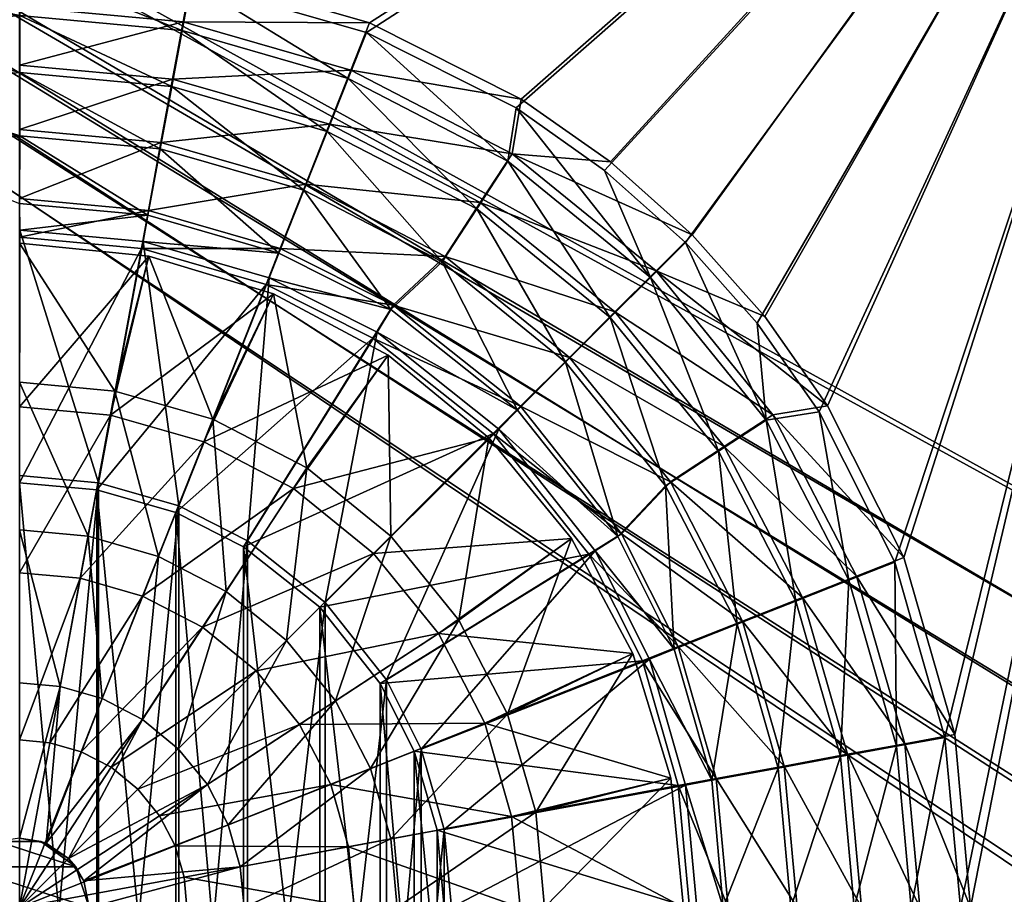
# Model space of a CAD drawing. Header units: metres. Extents: x 0 to 808, y -804 to 0.
# Tile 84 of 126: x 444 to 592, y -400 to -268. Entities that reach past the tile are written whole.
import ezdxf

# ---------------------------------------------------------------- set-up
doc = ezdxf.new("R2010")
doc.units = ezdxf.units.M

msp = doc.modelspace()

# ---------------------------------------------------------------- linework, layer by layer
at = {"layer": 'top0123418'}
for points in [[(444.016083, -322.937378, 2147.430908), (458.405518, -324.257568, 2147.430908), (444.016083, -302.016327, 2136.720459)], [(458.405518, -324.257568, 2147.430908), (463.525116, -303.937805, 2136.720459), (444.016083, -302.016327, 2136.720459)], [(444.016083, -302.016327, 2136.720459), (463.525116, -303.937805, 2136.720459), (444.016083, -302.016327, 2134.872803)], [(463.525116, -303.937805, 2136.720459), (463.525116, -303.937805, 2134.872803), (444.016083, -302.016327, 2134.872803)], [(444.016083, -302.016327, 2134.872803), (463.525116, -303.937805, 2134.872803), (444.016083, -326.62674, 2129.237793)], [(444.016083, -326.62674, 2129.237793), (463.525116, -303.937805, 2134.872803), (457.734192, -327.885345, 2129.237793)], [(463.525116, -303.937805, 2134.872803), (482.284424, -309.628387, 2134.872803), (457.734192, -327.885345, 2129.237793)], [(458.405518, -324.257568, 2147.430908), (473.124634, -328.489655, 2147.430908), (463.525116, -303.937805, 2136.720459)], [(473.124634, -328.489655, 2147.430908), (482.284424, -309.628387, 2136.720459), (463.525116, -303.937805, 2136.720459)], [(463.525116, -303.937805, 2136.720459), (482.284424, -309.628387, 2136.720459), (463.525116, -303.937805, 2134.872803)], [(482.284424, -309.628387, 2136.720459), (482.284424, -309.628387, 2134.872803), (463.525116, -303.937805, 2134.872803)], [(457.734192, -327.885345, 2129.237793), (482.284424, -309.628387, 2134.872803), (471.766602, -331.919983, 2129.237793)], [(482.284424, -309.628387, 2134.872803), (499.57312, -318.869354, 2134.872803), (471.766602, -331.919983, 2129.237793)], [(482.284424, -309.628387, 2136.720459), (473.124634, -328.489655, 2147.430908), (487.288849, -335.827606, 2147.430908)], [(499.57312, -318.869354, 2136.720459), (482.284424, -309.628387, 2136.720459), (487.288849, -335.827606, 2147.430908)], [(482.284424, -309.628387, 2136.720459), (499.57312, -318.869354, 2136.720459), (482.284424, -309.628387, 2134.872803)], [(499.57312, -318.869354, 2136.720459), (499.57312, -318.869354, 2134.872803), (482.284424, -309.628387, 2134.872803)], [(471.766602, -331.919983, 2129.237793), (499.57312, -318.869354, 2134.872803), (485.269989, -338.915588, 2129.237793)], [(499.57312, -318.869354, 2134.872803), (514.726746, -331.305664, 2134.872803), (485.269989, -338.915588, 2129.237793)], [(499.57312, -318.869354, 2136.720459), (487.288849, -335.827606, 2147.430908), (499.93335, -346.09906, 2147.430908)], [(514.726746, -331.305664, 2136.720459), (499.57312, -318.869354, 2136.720459), (499.93335, -346.09906, 2147.430908)], [(499.57312, -318.869354, 2136.720459), (514.726746, -331.305664, 2136.720459), (499.57312, -318.869354, 2134.872803)], [(514.726746, -331.305664, 2136.720459), (514.726746, -331.305664, 2134.872803), (499.57312, -318.869354, 2134.872803)], [(444.016083, -345.148895, 2155.62085), (454.363861, -346.098267, 2155.62085), (444.016083, -322.937378, 2147.430908)], [(454.363861, -346.098267, 2155.62085), (458.405518, -324.257568, 2147.430908), (444.016083, -322.937378, 2147.430908)], [(454.363861, -346.098267, 2155.62085), (464.948669, -349.141663, 2155.62085), (458.405518, -324.257568, 2147.430908)], [(464.948669, -349.141663, 2155.62085), (473.124634, -328.489655, 2147.430908), (458.405518, -324.257568, 2147.430908)], [(457.734192, -327.885345, 2129.237793), (444.016083, -351.600006, 2125.1875), (444.016083, -326.62674, 2129.237793)], [(444.016083, -351.600006, 2125.1875), (457.734192, -327.885345, 2129.237793), (453.190002, -352.441681, 2125.1875)], [(453.190002, -352.441681, 2125.1875), (457.734192, -327.885345, 2129.237793), (471.766602, -331.919983, 2129.237793)], [(473.124634, -328.489655, 2147.430908), (464.948669, -349.141663, 2155.62085), (475.134491, -354.418549, 2155.62085)], [(487.288849, -335.827606, 2147.430908), (473.124634, -328.489655, 2147.430908), (475.134491, -354.418549, 2155.62085)], [(453.190002, -352.441681, 2125.1875), (471.766602, -331.919983, 2129.237793), (462.574066, -355.139801, 2125.1875)], [(462.574066, -355.139801, 2125.1875), (471.766602, -331.919983, 2129.237793), (485.269989, -338.915588, 2129.237793)], [(485.269989, -338.915588, 2129.237793), (514.726746, -331.305664, 2134.872803), (497.324585, -348.707855, 2129.237793)], [(514.726746, -331.305664, 2134.872803), (527.163025, -346.45929, 2134.872803), (497.324585, -348.707855, 2129.237793)], [(499.93335, -346.09906, 2147.430908), (510.204803, -358.743561, 2147.430908), (514.726746, -331.305664, 2136.720459)], [(510.204803, -358.743561, 2147.430908), (527.163025, -346.45929, 2136.720459), (514.726746, -331.305664, 2136.720459)], [(514.726746, -331.305664, 2136.720459), (527.163025, -346.45929, 2136.720459), (514.726746, -331.305664, 2134.872803)], [(527.163025, -346.45929, 2136.720459), (527.163025, -346.45929, 2134.872803), (514.726746, -331.305664, 2134.872803)], [(487.288849, -335.827606, 2147.430908), (475.134491, -354.418549, 2155.62085), (484.227417, -361.804993, 2155.62085)], [(499.93335, -346.09906, 2147.430908), (487.288849, -335.827606, 2147.430908), (484.227417, -361.804993, 2155.62085)], [(471.604401, -359.818085, 2125.1875), (462.574066, -355.139801, 2125.1875), (485.269989, -338.915588, 2129.237793)], [(485.269989, -338.915588, 2129.237793), (497.324585, -348.707855, 2129.237793), (471.604401, -359.818085, 2125.1875)], [(444.016083, -368.182983, 2161.084717), (450.172516, -368.747803, 2161.084717), (444.016083, -345.148895, 2155.62085)], [(450.172516, -368.747803, 2161.084717), (454.363861, -346.098267, 2155.62085), (444.016083, -345.148895, 2155.62085)], [(450.172516, -368.747803, 2161.084717), (456.469971, -370.558472, 2161.084717), (454.363861, -346.098267, 2155.62085)], [(456.469971, -370.558472, 2161.084717), (464.948669, -349.141663, 2155.62085), (454.363861, -346.098267, 2155.62085)], [(484.227417, -361.804993, 2155.62085), (491.613861, -370.897919, 2155.62085), (499.93335, -346.09906, 2147.430908)], [(491.613861, -370.897919, 2155.62085), (510.204803, -358.743561, 2147.430908), (499.93335, -346.09906, 2147.430908)], [(497.324585, -348.707855, 2129.237793), (527.163025, -346.45929, 2134.872803), (507.116821, -360.762421, 2129.237793)], [(527.163025, -346.45929, 2134.872803), (536.404053, -363.747986, 2134.872803), (507.116821, -360.762421, 2129.237793)], [(510.204803, -358.743561, 2147.430908), (517.542786, -372.907776, 2147.430908), (527.163025, -346.45929, 2136.720459)], [(517.542786, -372.907776, 2147.430908), (536.404053, -363.747986, 2136.720459), (527.163025, -346.45929, 2136.720459)], [(527.163025, -346.45929, 2136.720459), (536.404053, -363.747986, 2136.720459), (527.163025, -346.45929, 2134.872803)], [(536.404053, -363.747986, 2136.720459), (536.404053, -363.747986, 2134.872803), (527.163025, -346.45929, 2134.872803)], [(464.948669, -349.141663, 2155.62085), (456.469971, -370.558472, 2161.084717), (462.530029, -373.697968, 2161.084717)], [(475.134491, -354.418549, 2155.62085), (464.948669, -349.141663, 2155.62085), (462.530029, -373.697968, 2161.084717)], [(497.324585, -348.707855, 2129.237793), (479.665802, -366.366608, 2125.1875), (471.604401, -359.818085, 2125.1875)], [(479.665802, -366.366608, 2125.1875), (497.324585, -348.707855, 2129.237793), (507.116821, -360.762421, 2129.237793)], [(444.016083, -376.782074, 2122.751953), (444.016083, -351.600006, 2125.1875), (453.190002, -352.441681, 2125.1875)], [(444.016083, -376.782074, 2122.751953), (453.190002, -352.441681, 2125.1875), (448.607788, -377.203339, 2122.751953)], [(448.607788, -377.203339, 2122.751953), (453.190002, -352.441681, 2125.1875), (462.574066, -355.139801, 2125.1875)], [(448.607788, -377.203339, 2122.751953), (462.574066, -355.139801, 2125.1875), (453.304688, -378.553802, 2122.751953)], [(462.574066, -355.139801, 2125.1875), (471.604401, -359.818085, 2125.1875), (453.304688, -378.553802, 2122.751953)], [(475.134491, -354.418549, 2155.62085), (462.530029, -373.697968, 2161.084717), (467.93988, -378.092529, 2161.084717)], [(484.227417, -361.804993, 2155.62085), (475.134491, -354.418549, 2155.62085), (467.93988, -378.092529, 2161.084717)], [(491.613861, -370.897919, 2155.62085), (496.890747, -381.08374, 2155.62085), (510.204803, -358.743561, 2147.430908)], [(496.890747, -381.08374, 2155.62085), (517.542786, -372.907776, 2147.430908), (510.204803, -358.743561, 2147.430908)], [(453.304688, -378.553802, 2122.751953), (471.604401, -359.818085, 2125.1875), (457.824524, -380.895355, 2122.751953)], [(471.604401, -359.818085, 2125.1875), (479.665802, -366.366608, 2125.1875), (457.824524, -380.895355, 2122.751953)], [(486.214325, -374.428009, 2125.1875), (479.665802, -366.366608, 2125.1875), (507.116821, -360.762421, 2129.237793)], [(486.214325, -374.428009, 2125.1875), (507.116821, -360.762421, 2129.237793), (514.112427, -374.265808, 2129.237793)], [(507.116821, -360.762421, 2129.237793), (536.404053, -363.747986, 2134.872803), (514.112427, -374.265808, 2129.237793)], [(467.93988, -378.092529, 2161.084717), (472.334442, -383.50238, 2161.084717), (484.227417, -361.804993, 2155.62085)], [(472.334442, -383.50238, 2161.084717), (491.613861, -370.897919, 2155.62085), (484.227417, -361.804993, 2155.62085)], [(536.404053, -363.747986, 2134.872803), (542.094604, -382.507294, 2134.872803), (514.112427, -374.265808, 2129.237793)], [(536.404053, -363.747986, 2136.720459), (517.542786, -372.907776, 2147.430908), (521.774841, -387.626892, 2147.430908)], [(542.094604, -382.507294, 2136.720459), (536.404053, -363.747986, 2136.720459), (521.774841, -387.626892, 2147.430908)], [(536.404053, -363.747986, 2136.720459), (542.094604, -382.507294, 2136.720459), (536.404053, -363.747986, 2134.872803)], [(542.094604, -382.507294, 2136.720459), (542.094604, -382.507294, 2134.872803), (536.404053, -363.747986, 2134.872803)], [(457.824524, -380.895355, 2122.751953), (479.665802, -366.366608, 2125.1875), (461.859406, -384.173004, 2122.751953)], [(479.665802, -366.366608, 2125.1875), (486.214325, -374.428009, 2125.1875), (461.859406, -384.173004, 2122.751953)], [(444.016083, -391.536377, 2163.735107), (450.172516, -368.747803, 2161.084717), (444.016083, -368.182983, 2161.084717)], [(444.016083, -391.536377, 2163.735107), (448.026581, -392.334137, 2163.735107), (450.172516, -368.747803, 2161.084717)], [(448.026581, -392.334137, 2163.735107), (456.469971, -370.558472, 2161.084717), (450.172516, -368.747803, 2161.084717)], [(456.469971, -370.558472, 2161.084717), (448.026581, -392.334137, 2163.735107), (462.530029, -373.697968, 2161.084717)], [(472.334442, -383.50238, 2161.084717), (475.473938, -389.562439, 2161.084717), (491.613861, -370.897919, 2155.62085)], [(475.473938, -389.562439, 2161.084717), (496.890747, -381.08374, 2155.62085), (491.613861, -370.897919, 2155.62085)], [(517.542786, -372.907776, 2147.430908), (496.890747, -381.08374, 2155.62085), (499.934143, -391.668549, 2155.62085)], [(521.774841, -387.626892, 2147.430908), (517.542786, -372.907776, 2147.430908), (499.934143, -391.668549, 2155.62085)], [(448.026581, -392.334137, 2163.735107), (451.426514, -394.605896, 2163.735107), (462.530029, -373.697968, 2161.084717)], [(462.530029, -373.697968, 2161.084717), (451.426514, -394.605896, 2163.735107), (467.93988, -378.092529, 2161.084717)], [(461.859406, -384.173004, 2122.751953), (486.214325, -374.428009, 2125.1875), (465.137054, -388.207886, 2122.751953)], [(465.137054, -388.207886, 2122.751953), (486.214325, -374.428009, 2125.1875), (490.892609, -383.458344, 2125.1875)], [(486.214325, -374.428009, 2125.1875), (514.112427, -374.265808, 2129.237793), (490.892609, -383.458344, 2125.1875)], [(490.892609, -383.458344, 2125.1875), (514.112427, -374.265808, 2129.237793), (518.147095, -388.298218, 2129.237793)], [(514.112427, -374.265808, 2129.237793), (542.094604, -382.507294, 2134.872803), (518.147095, -388.298218, 2129.237793)], [(444.016083, -402.016327, 2121.941162), (444.016083, -376.782074, 2122.751953), (448.607788, -377.203339, 2122.751953)], [(448.607788, -377.203339, 2122.751953), (453.304688, -378.553802, 2122.751953), (444.016083, -402.016327, 2121.941162)], [(451.426514, -394.605896, 2163.735107), (472.334442, -383.50238, 2161.084717), (467.93988, -378.092529, 2161.084717)], [(453.304688, -378.553802, 2122.751953), (457.824524, -380.895355, 2122.751953), (444.016083, -402.016327, 2121.941162)], [(461.859406, -384.173004, 2122.751953), (444.016083, -402.016327, 2121.941162), (457.824524, -380.895355, 2122.751953)], [(496.890747, -381.08374, 2155.62085), (475.473938, -389.562439, 2161.084717), (477.284607, -395.859894, 2161.084717)], [(499.934143, -391.668549, 2155.62085), (496.890747, -381.08374, 2155.62085), (477.284607, -395.859894, 2161.084717)], [(542.094604, -382.507294, 2134.872803), (544.016113, -402.016327, 2134.872803), (518.147095, -388.298218, 2129.237793)], [(521.774841, -387.626892, 2147.430908), (523.095032, -402.016327, 2147.430908), (542.094604, -382.507294, 2136.720459)], [(523.095032, -402.016327, 2147.430908), (544.016113, -402.016327, 2136.720459), (542.094604, -382.507294, 2136.720459)], [(542.094604, -382.507294, 2136.720459), (544.016113, -402.016327, 2136.720459), (542.094604, -382.507294, 2134.872803)], [(544.016113, -402.016327, 2136.720459), (544.016113, -402.016327, 2134.872803), (542.094604, -382.507294, 2134.872803)], [(451.426514, -394.605896, 2163.735107), (453.698303, -398.005829, 2163.735107), (472.334442, -383.50238, 2161.084717)], [(453.698303, -398.005829, 2163.735107), (475.473938, -389.562439, 2161.084717), (472.334442, -383.50238, 2161.084717)], [(467.478607, -392.727722, 2122.751953), (465.137054, -388.207886, 2122.751953), (490.892609, -383.458344, 2125.1875)], [(493.590729, -392.842407, 2125.1875), (467.478607, -392.727722, 2122.751953), (490.892609, -383.458344, 2125.1875)], [(493.590729, -392.842407, 2125.1875), (490.892609, -383.458344, 2125.1875), (518.147095, -388.298218, 2129.237793)], [(444.016083, -402.016327, 2121.941162), (461.859406, -384.173004, 2122.751953), (465.137054, -388.207886, 2122.751953)], [(467.478607, -392.727722, 2122.751953), (444.016083, -402.016327, 2121.941162), (465.137054, -388.207886, 2122.751953)], [(518.147095, -388.298218, 2129.237793), (519.40564, -402.016327, 2129.237793), (493.590729, -392.842407, 2125.1875)], [(499.934143, -391.668549, 2155.62085), (500.883514, -402.016327, 2155.62085), (521.774841, -387.626892, 2147.430908)], [(500.883514, -402.016327, 2155.62085), (523.095032, -402.016327, 2147.430908), (521.774841, -387.626892, 2147.430908)], [(518.147095, -388.298218, 2129.237793), (544.016113, -402.016327, 2134.872803), (519.40564, -402.016327, 2129.237793)], [(475.473938, -389.562439, 2161.084717), (453.698303, -398.005829, 2163.735107), (477.284607, -395.859894, 2161.084717)], [(435.537628, -395.856384, 2192.399902), (452.494537, -395.856384, 2192.399902), (440.777618, -392.049316, 2192.399902)], [(440.777618, -392.049316, 2192.399902), (447.254578, -392.049316, 2192.399902), (444.016083, -391.536377, 2163.735107)], [(452.494537, -395.856384, 2192.399902), (447.254578, -392.049316, 2192.399902), (440.777618, -392.049316, 2192.399902)], [(447.254578, -392.049316, 2192.399902), (448.026581, -392.334137, 2163.735107), (444.016083, -391.536377, 2163.735107)], [(468.829071, -397.424622, 2122.751953), (444.016083, -402.016327, 2121.941162), (467.478607, -392.727722, 2122.751953)], [(448.026581, -392.334137, 2163.735107), (447.254578, -392.049316, 2192.399902), (451.426514, -394.605896, 2163.735107)], [(447.254578, -392.049316, 2192.399902), (452.494537, -395.856384, 2192.399902), (451.426514, -394.605896, 2163.735107)], [(493.590729, -392.842407, 2125.1875), (468.829071, -397.424622, 2122.751953), (467.478607, -392.727722, 2122.751953)], [(493.590729, -392.842407, 2125.1875), (494.432404, -402.016327, 2125.1875), (468.829071, -397.424622, 2122.751953)], [(477.284607, -395.859894, 2161.084717), (477.849457, -402.016327, 2161.084717), (499.934143, -391.668549, 2155.62085)], [(477.849457, -402.016327, 2161.084717), (500.883514, -402.016327, 2155.62085), (499.934143, -391.668549, 2155.62085)], [(519.40564, -402.016327, 2129.237793), (494.432404, -402.016327, 2125.1875), (493.590729, -392.842407, 2125.1875)], [(433.536133, -402.016327, 2192.399902), (454.496033, -402.016327, 2192.399902), (435.537628, -395.856384, 2192.399902)], [(454.496033, -402.016327, 2192.399902), (452.494537, -395.856384, 2192.399902), (435.537628, -395.856384, 2192.399902)], [(451.426514, -394.605896, 2163.735107), (452.494537, -395.856384, 2192.399902), (453.698303, -398.005829, 2163.735107)], [(452.494537, -395.856384, 2192.399902), (454.496033, -402.016327, 2192.399902), (453.698303, -398.005829, 2163.735107)], [(453.698303, -398.005829, 2163.735107), (454.496033, -402.016327, 2163.735107), (477.284607, -395.859894, 2161.084717)], [(477.284607, -395.859894, 2161.084717), (454.496033, -402.016327, 2163.735107), (477.849457, -402.016327, 2161.084717)], [(468.829071, -397.424622, 2122.751953), (469.250366, -402.016327, 2122.751953), (444.016083, -402.016327, 2121.941162)], [(453.698303, -398.005829, 2163.735107), (454.496033, -402.016327, 2192.399902), (454.496033, -402.016327, 2163.735107)], [(494.432404, -402.016327, 2125.1875), (469.250366, -402.016327, 2122.751953), (468.829071, -397.424622, 2122.751953)]]:
    msp.add_3dface(points, dxfattribs=at)
at = {"layer": 'top0123458'}
for points in [[(120.582596, -727.197693, 114.917824), (120.582596, -76.835205, 114.917824), (602.851624, -402.016144, 106.499786)], [(120.582596, -76.835205, 114.917824), (603.975037, -389.770264, 106.480179), (602.851624, -402.016144, 106.499786)], [(680.857727, -82.481476, 105.138191), (622.559387, -354.430237, 106.155792), (120.582596, -76.835205, 114.917824)], [(622.559387, -354.430237, 106.155792), (612.976318, -366.514282, 106.323059), (120.582596, -76.835205, 114.917824)], [(120.582596, -76.835205, 114.917824), (612.976318, -366.514282, 106.323059), (607.575745, -377.245148, 106.417328)], [(607.575745, -377.245148, 106.417328), (603.975037, -389.770264, 106.480179), (120.582596, -76.835205, 114.917824)], [(118.575203, -725.486145, 117.953323), (605.043579, -402.016144, 109.461983), (118.575211, -78.546761, 117.953323)], [(609.617432, -378.032806, 109.382149), (614.846802, -367.642334, 109.290871), (118.575211, -78.546761, 117.953323)], [(614.846802, -367.642334, 109.290871), (624.124634, -355.943359, 109.128922), (118.575211, -78.546761, 117.953323)], [(118.575211, -78.546761, 117.953323), (624.124634, -355.943359, 109.128922), (682.522278, -84.230042, 108.109589)], [(118.575211, -78.546761, 117.953323), (605.043579, -402.016144, 109.461983), (606.131226, -390.159637, 109.443001)], [(606.131226, -390.159637, 109.443001), (609.617432, -378.032806, 109.382149), (118.575211, -78.546761, 117.953323)]]:
    msp.add_3dface(points, dxfattribs=at)
at = {"layer": 'top0123459'}
for points in [[(631.100647, -183.24324, 2170), (469.895203, -262.682709, 2170), (496.275665, -270.287354, 2170)], [(496.745148, -268.821991, 2167.144043), (470.083466, -261.156189, 2167.144043), (630.385498, -183.24324, 2167.144043)], [(496.275665, -270.287354, 2170), (518.813171, -281.646149, 2170), (631.100647, -183.24324, 2170)], [(630.385498, -183.24324, 2167.144043), (519.557678, -280.3013, 2167.144043), (496.745148, -268.821991, 2167.144043)], [(518.813171, -281.646149, 2170), (532.147339, -291.036743, 2170), (631.100647, -183.24324, 2170)], [(533.021667, -289.77063, 2167.144043), (519.557678, -280.3013, 2167.144043), (630.385498, -183.24324, 2167.144043)], [(631.100647, -183.24324, 2170), (532.147339, -291.036743, 2170), (544.31427, -301.897156, 2170)], [(545.310425, -300.721985, 2167.144043), (533.021667, -289.77063, 2167.144043), (630.385498, -183.24324, 2167.144043)], [(544.31427, -301.897156, 2170), (555.126587, -314.050171, 2170), (631.100647, -183.24324, 2170)], [(630.385498, -183.24324, 2167.144043), (556.26178, -313.010773, 2167.144043), (545.310425, -300.721985, 2167.144043)], [(555.126587, -314.050171, 2170), (564.474976, -327.362183, 2170), (631.100647, -183.24324, 2170)], [(565.731079, -326.474701, 2167.144043), (556.26178, -313.010773, 2167.144043), (630.385498, -183.24324, 2167.144043)], [(631.100647, -183.24324, 2170), (564.474976, -327.362183, 2170), (575.838135, -349.992065, 2170)], [(577.210388, -349.287262, 2167.144043), (565.731079, -326.474701, 2167.144043), (630.385498, -183.24324, 2167.144043)], [(575.838135, -349.992065, 2170), (583.39563, -376.385895, 2170), (631.100647, -183.24324, 2170)], [(630.385498, -183.24324, 2167.144043), (584.876221, -375.948944, 2167.144043), (577.210388, -349.287262, 2167.144043)], [(583.39563, -376.385895, 2170), (585.732666, -402.016327, 2170), (631.100647, -183.24324, 2170)], [(587.267883, -402.016327, 2167.144043), (584.876221, -375.948944, 2167.144043), (630.385498, -183.24324, 2167.144043)], [(631.100647, -183.24324, 2170), (585.732666, -402.016327, 2170), (631.100647, -620.789429, 2170)], [(630.385498, -620.789429, 2167.144043), (587.267883, -402.016327, 2167.144043), (630.385498, -183.24324, 2167.144043)], [(444.096008, -267.726196, 2161.19458), (468.5383, -269.984131, 2161.19458), (444.059662, -260.299774, 2170)], [(468.5383, -269.984131, 2161.19458), (469.895203, -262.682709, 2170), (444.059662, -260.299774, 2170)], [(444.016083, -266.435974, 2158.309082), (470.083466, -261.156189, 2167.144043), (468.686707, -268.699432, 2158.309082)], [(470.083466, -261.156189, 2167.144043), (496.745148, -268.821991, 2167.144043), (468.686707, -268.699432, 2158.309082)], [(419.651031, -269.955048, 2161.19458), (444.096008, -267.726196, 2161.19458), (418.302765, -262.652039, 2170)], [(468.5383, -269.984131, 2161.19458), (493.538147, -277.190826, 2161.19458), (469.895203, -262.682709, 2170)], [(493.538147, -277.190826, 2161.19458), (496.275665, -270.287354, 2170), (469.895203, -262.682709, 2170)], [(444.016083, -275.201691, 2150.335449), (444.016083, -266.435974, 2158.309082), (468.686707, -268.699432, 2158.309082)], [(444.090912, -276.302979, 2153.199219), (444.096008, -267.726196, 2161.19458), (419.651031, -269.955048, 2161.19458)], [(444.090912, -276.302979, 2153.199219), (466.972137, -278.416687, 2153.199219), (444.096008, -267.726196, 2161.19458)], [(466.972137, -278.416687, 2153.199219), (468.5383, -269.984131, 2161.19458), (444.096008, -267.726196, 2161.19458)], [(467.091675, -277.318817, 2150.335449), (444.016083, -275.201691, 2150.335449), (468.686707, -268.699432, 2158.309082)], [(467.091675, -277.318817, 2150.335449), (468.686707, -268.699432, 2158.309082), (493.922485, -275.955292, 2158.309082)], [(468.686707, -268.699432, 2158.309082), (496.745148, -268.821991, 2167.144043), (493.922485, -275.955292, 2158.309082)], [(496.745148, -268.821991, 2167.144043), (519.557678, -280.3013, 2167.144043), (493.922485, -275.955292, 2158.309082)], [(421.207153, -278.389465, 2153.199219), (444.090912, -276.302979, 2153.199219), (419.651031, -269.955048, 2161.19458)], [(466.972137, -278.416687, 2153.199219), (490.375305, -285.163116, 2153.199219), (468.5383, -269.984131, 2161.19458)], [(490.375305, -285.163116, 2153.199219), (493.538147, -277.190826, 2161.19458), (468.5383, -269.984131, 2161.19458)], [(493.538147, -277.190826, 2161.19458), (517.591553, -289.675385, 2161.19458), (496.275665, -270.287354, 2170)], [(517.591553, -289.675385, 2161.19458), (518.813171, -281.646149, 2170), (496.275665, -270.287354, 2170)], [(444.016083, -284.890869, 2143.397461), (444.016083, -275.201691, 2150.335449), (467.091675, -277.318817, 2150.335449)], [(444.085236, -285.822052, 2146.241455), (444.090912, -276.302979, 2153.199219), (421.207153, -278.389465, 2153.199219)], [(444.085236, -285.822052, 2146.241455), (465.233887, -287.775726, 2146.241455), (444.090912, -276.302979, 2153.199219)], [(465.233887, -287.775726, 2146.241455), (466.972137, -278.416687, 2153.199219), (444.090912, -276.302979, 2153.199219)], [(490.695892, -284.10556, 2150.335449), (467.091675, -277.318817, 2150.335449), (493.922485, -275.955292, 2158.309082)], [(490.375305, -285.163116, 2153.199219), (512.892517, -296.850311, 2153.199219), (493.538147, -277.190826, 2161.19458)], [(490.695892, -284.10556, 2150.335449), (493.922485, -275.955292, 2158.309082), (518.20697, -288.536163, 2158.309082)], [(512.892517, -296.850311, 2153.199219), (517.591553, -289.675385, 2161.19458), (493.538147, -277.190826, 2161.19458)], [(493.922485, -275.955292, 2158.309082), (519.557678, -280.3013, 2167.144043), (518.20697, -288.536163, 2158.309082)], [(422.934265, -287.750549, 2146.241455), (444.085236, -285.822052, 2146.241455), (421.207153, -278.389465, 2153.199219)], [(465.328583, -286.846252, 2143.397461), (444.016083, -284.890869, 2143.397461), (467.091675, -277.318817, 2150.335449)], [(465.233887, -287.775726, 2146.241455), (486.86496, -294.011292, 2146.241455), (466.972137, -278.416687, 2153.199219)], [(465.328583, -286.846252, 2143.397461), (467.091675, -277.318817, 2150.335449), (490.695892, -284.10556, 2150.335449)], [(486.86496, -294.011292, 2146.241455), (490.375305, -285.163116, 2153.199219), (466.972137, -278.416687, 2153.199219)], [(517.591553, -289.675385, 2161.19458), (539.058289, -307.143646, 2161.19458), (518.813171, -281.646149, 2170)], [(519.557678, -280.3013, 2167.144043), (533.021667, -289.77063, 2167.144043), (518.20697, -288.536163, 2158.309082)], [(539.058289, -307.143646, 2161.19458), (532.147339, -291.036743, 2170), (518.813171, -281.646149, 2170)], [(487.129333, -293.114441, 2143.397461), (465.328583, -286.846252, 2143.397461), (490.695892, -284.10556, 2150.335449)], [(487.129333, -293.114441, 2143.397461), (490.695892, -284.10556, 2150.335449), (513.410278, -295.873047, 2150.335449)], [(513.410278, -295.873047, 2150.335449), (490.695892, -284.10556, 2150.335449), (518.20697, -288.536163, 2158.309082)], [(444.048767, -296.017059, 2140.483643), (444.085236, -285.822052, 2146.241455), (422.934265, -287.750549, 2146.241455)], [(444.016083, -295.294739, 2137.627441), (444.016083, -284.890869, 2143.397461), (465.328583, -286.846252, 2143.397461)], [(444.048767, -296.017059, 2140.483643), (463.372803, -297.799408, 2140.483643), (444.085236, -285.822052, 2146.241455)], [(463.372803, -297.799408, 2140.483643), (465.233887, -287.775726, 2146.241455), (444.085236, -285.822052, 2146.241455)], [(486.86496, -294.011292, 2146.241455), (507.677124, -304.813538, 2146.241455), (490.375305, -285.163116, 2153.199219)], [(507.677124, -304.813538, 2146.241455), (512.892517, -296.850311, 2153.199219), (490.375305, -285.163116, 2153.199219)], [(463.436096, -297.076508, 2137.627441), (444.016083, -295.294739, 2137.627441), (465.328583, -286.846252, 2143.397461)], [(463.436096, -297.076508, 2137.627441), (465.328583, -286.846252, 2143.397461), (487.129333, -293.114441, 2143.397461)], [(463.372803, -297.799408, 2140.483643), (483.104523, -303.487427, 2140.483643), (465.233887, -287.775726, 2146.241455)], [(483.104523, -303.487427, 2140.483643), (486.86496, -294.011292, 2146.241455), (465.233887, -287.775726, 2146.241455)], [(513.410278, -295.873047, 2150.335449), (518.20697, -288.536163, 2158.309082), (539.885864, -306.146545, 2158.309082)], [(518.20697, -288.536163, 2158.309082), (533.021667, -289.77063, 2167.144043), (545.310425, -300.721985, 2167.144043)], [(518.20697, -288.536163, 2158.309082), (545.310425, -300.721985, 2167.144043), (539.885864, -306.146545, 2158.309082)], [(512.892517, -296.850311, 2153.199219), (532.988159, -313.202942, 2153.199219), (517.591553, -289.675385, 2161.19458)], [(532.988159, -313.202942, 2153.199219), (539.058289, -307.143646, 2161.19458), (517.591553, -289.675385, 2161.19458)], [(544.31427, -301.897156, 2170), (532.147339, -291.036743, 2170), (539.058289, -307.143646, 2161.19458)], [(483.298889, -302.787476, 2137.627441), (463.436096, -297.076508, 2137.627441), (487.129333, -293.114441, 2143.397461)], [(483.298889, -302.787476, 2137.627441), (487.129333, -293.114441, 2143.397461), (508.108276, -303.982849, 2143.397461)], [(508.108276, -303.982849, 2143.397461), (487.129333, -293.114441, 2143.397461), (513.410278, -295.873047, 2150.335449)], [(483.104523, -303.487427, 2140.483643), (499.968567, -311.98764, 2140.483643), (486.86496, -294.011292, 2146.241455)], [(499.968567, -311.98764, 2140.483643), (507.677124, -304.813538, 2146.241455), (486.86496, -294.011292, 2146.241455)], [(444.016083, -295.294739, 2137.627441), (463.436096, -297.076508, 2137.627441), (444.016083, -301.108948, 2137.627441)], [(463.372803, -297.799408, 2140.483643), (444.048767, -296.017059, 2140.483643), (444.056702, -300.017059, 2140.483643)], [(508.108276, -303.982849, 2143.397461), (513.410278, -295.873047, 2150.335449), (533.687561, -312.344849, 2150.335449)], [(533.687561, -312.344849, 2150.335449), (513.410278, -295.873047, 2150.335449), (539.885864, -306.146545, 2158.309082)], [(463.436096, -297.076508, 2137.627441), (462.378082, -302.793671, 2137.627441), (444.016083, -301.108948, 2137.627441)], [(462.661499, -301.735718, 2140.483643), (463.372803, -297.799408, 2140.483643), (444.056702, -300.017059, 2140.483643)], [(463.436096, -297.076508, 2137.627441), (483.298889, -302.787476, 2137.627441), (462.378082, -302.793671, 2137.627441)], [(483.104523, -303.487427, 2140.483643), (463.372803, -297.799408, 2140.483643), (462.661499, -301.735718, 2140.483643)], [(507.677124, -304.813538, 2146.241455), (526.25116, -319.927948, 2146.241455), (512.892517, -296.850311, 2153.199219)], [(526.25116, -319.927948, 2146.241455), (532.988159, -313.202942, 2153.199219), (512.892517, -296.850311, 2153.199219)], [(444.042145, -336.96701, 2170), (455.907043, -338.06308, 2170), (444.056702, -300.017059, 2140.483643)], [(455.907043, -338.06308, 2170), (462.661499, -301.735718, 2140.483643), (444.056702, -300.017059, 2140.483643)], [(545.310425, -300.721985, 2167.144043), (556.26178, -313.010773, 2167.144043), (539.885864, -306.146545, 2158.309082)], [(444.016083, -301.108948, 2137.627441), (462.378082, -302.793671, 2137.627441), (444.016083, -338.058929, 2167.144043)], [(455.907043, -338.06308, 2170), (468.016541, -341.556488, 2170), (462.661499, -301.735718, 2140.483643)], [(468.016541, -341.556488, 2170), (481.649536, -307.213501, 2140.483643), (462.661499, -301.735718, 2140.483643)], [(481.649536, -307.213501, 2140.483643), (483.104523, -303.487427, 2140.483643), (462.661499, -301.735718, 2140.483643)], [(539.058289, -307.143646, 2161.19458), (556.48822, -328.64151, 2161.19458), (544.31427, -301.897156, 2170)], [(556.48822, -328.64151, 2161.19458), (555.126587, -314.050171, 2170), (544.31427, -301.897156, 2170)], [(462.378082, -302.793671, 2137.627441), (455.654327, -339.12674, 2167.144043), (444.016083, -338.058929, 2167.144043)], [(462.378082, -302.793671, 2137.627441), (481.158722, -308.193512, 2137.627441), (455.654327, -339.12674, 2167.144043)], [(483.298889, -302.787476, 2137.627441), (481.158722, -308.193512, 2137.627441), (462.378082, -302.793671, 2137.627441)], [(483.298889, -302.787476, 2137.627441), (500.300812, -311.343689, 2137.627441), (481.158722, -308.193512, 2137.627441)], [(499.968567, -311.98764, 2140.483643), (483.104523, -303.487427, 2140.483643), (481.649536, -307.213501, 2140.483643)], [(500.300812, -311.343689, 2137.627441), (483.298889, -302.787476, 2137.627441), (508.108276, -303.982849, 2143.397461)], [(499.968567, -311.98764, 2140.483643), (519.035828, -327.130493, 2140.483643), (507.677124, -304.813538, 2146.241455)], [(500.300812, -311.343689, 2137.627441), (508.108276, -303.982849, 2143.397461), (526.836304, -319.196136, 2143.397461)], [(519.035828, -327.130493, 2140.483643), (526.25116, -319.927948, 2146.241455), (507.677124, -304.813538, 2146.241455)], [(526.836304, -319.196136, 2143.397461), (508.108276, -303.982849, 2143.397461), (533.687561, -312.344849, 2150.335449)], [(533.687561, -312.344849, 2150.335449), (539.885864, -306.146545, 2158.309082), (557.496216, -327.825439, 2158.309082)], [(539.885864, -306.146545, 2158.309082), (556.26178, -313.010773, 2167.144043), (565.731079, -326.474701, 2167.144043)], [(539.885864, -306.146545, 2158.309082), (565.731079, -326.474701, 2167.144043), (557.496216, -327.825439, 2158.309082)], [(481.158722, -308.193512, 2137.627441), (467.557953, -342.549286, 2167.144043), (455.654327, -339.12674, 2167.144043)], [(481.158722, -308.193512, 2137.627441), (497.23584, -316.284454, 2137.627441), (467.557953, -342.549286, 2167.144043)], [(468.016541, -341.556488, 2170), (478.371979, -346.779694, 2170), (481.649536, -307.213501, 2140.483643)], [(478.371979, -346.779694, 2170), (497.871826, -315.394104, 2140.483643), (481.649536, -307.213501, 2140.483643)], [(500.300812, -311.343689, 2137.627441), (497.23584, -316.284454, 2137.627441), (481.158722, -308.193512, 2137.627441)], [(497.871826, -315.394104, 2140.483643), (499.968567, -311.98764, 2140.483643), (481.649536, -307.213501, 2140.483643)], [(532.988159, -313.202942, 2153.199219), (549.304871, -333.327789, 2153.199219), (539.058289, -307.143646, 2161.19458)], [(549.304871, -333.327789, 2153.199219), (556.48822, -328.64151, 2161.19458), (539.058289, -307.143646, 2161.19458)], [(500.300812, -311.343689, 2137.627441), (519.479675, -326.552765, 2137.627441), (497.23584, -316.284454, 2137.627441)], [(519.479675, -326.552765, 2137.627441), (500.300812, -311.343689, 2137.627441), (526.836304, -319.196136, 2143.397461)], [(519.035828, -327.130493, 2140.483643), (499.968567, -311.98764, 2140.483643), (497.871826, -315.394104, 2140.483643)], [(526.836304, -319.196136, 2143.397461), (533.687561, -312.344849, 2150.335449), (550.159363, -332.622131, 2150.335449)], [(550.159363, -332.622131, 2150.335449), (533.687561, -312.344849, 2150.335449), (557.496216, -327.825439, 2158.309082)], [(526.25116, -319.927948, 2146.241455), (541.332397, -338.5289, 2146.241455), (532.988159, -313.202942, 2153.199219)], [(541.332397, -338.5289, 2146.241455), (549.304871, -333.327789, 2153.199219), (532.988159, -313.202942, 2153.199219)], [(564.474976, -327.362183, 2170), (555.126587, -314.050171, 2170), (556.48822, -328.64151, 2161.19458)], [(478.371979, -346.779694, 2170), (490.065948, -356.072601, 2170), (497.871826, -315.394104, 2140.483643)], [(490.065948, -356.072601, 2170), (516.223633, -329.97522, 2140.483643), (497.871826, -315.394104, 2140.483643)], [(516.223633, -329.97522, 2140.483643), (519.035828, -327.130493, 2140.483643), (497.871826, -315.394104, 2140.483643)], [(497.23584, -316.284454, 2137.627441), (477.75766, -347.683502, 2167.144043), (467.557953, -342.549286, 2167.144043)], [(497.23584, -316.284454, 2137.627441), (515.368347, -330.664032, 2137.627441), (477.75766, -347.683502, 2167.144043)], [(519.479675, -326.552765, 2137.627441), (515.368347, -330.664032, 2137.627441), (497.23584, -316.284454, 2137.627441)], [(519.035828, -327.130493, 2140.483643), (534.111267, -346.170959, 2140.483643), (526.25116, -319.927948, 2146.241455)], [(519.479675, -326.552765, 2137.627441), (526.836304, -319.196136, 2143.397461), (542.049561, -337.924133, 2143.397461)], [(534.111267, -346.170959, 2140.483643), (541.332397, -338.5289, 2146.241455), (526.25116, -319.927948, 2146.241455)], [(542.049561, -337.924133, 2143.397461), (526.836304, -319.196136, 2143.397461), (550.159363, -332.622131, 2150.335449)], [(519.479675, -326.552765, 2137.627441), (534.688721, -345.731598, 2137.627441), (515.368347, -330.664032, 2137.627441)], [(534.111267, -346.170959, 2140.483643), (519.035828, -327.130493, 2140.483643), (516.223633, -329.97522, 2140.483643)], [(534.688721, -345.731598, 2137.627441), (519.479675, -326.552765, 2137.627441), (542.049561, -337.924133, 2143.397461)], [(556.48822, -328.64151, 2161.19458), (568.92981, -352.717194, 2161.19458), (564.474976, -327.362183, 2170)], [(565.731079, -326.474701, 2167.144043), (577.210388, -349.287262, 2167.144043), (557.496216, -327.825439, 2158.309082)], [(568.92981, -352.717194, 2161.19458), (575.838135, -349.992065, 2170), (564.474976, -327.362183, 2170)], [(549.304871, -333.327789, 2153.199219), (560.951904, -355.865814, 2153.199219), (556.48822, -328.64151, 2161.19458)], [(550.159363, -332.622131, 2150.335449), (557.496216, -327.825439, 2158.309082), (570.077148, -352.109924, 2158.309082)], [(560.951904, -355.865814, 2153.199219), (568.92981, -352.717194, 2161.19458), (556.48822, -328.64151, 2161.19458)], [(557.496216, -327.825439, 2158.309082), (577.210388, -349.287262, 2167.144043), (570.077148, -352.109924, 2158.309082)], [(490.065948, -356.072601, 2170), (499.305725, -367.745819, 2170), (516.223633, -329.97522, 2140.483643)], [(499.305725, -367.745819, 2170), (530.720947, -348.293762, 2140.483643), (516.223633, -329.97522, 2140.483643)], [(530.720947, -348.293762, 2140.483643), (534.111267, -346.170959, 2140.483643), (516.223633, -329.97522, 2140.483643)], [(515.368347, -330.664032, 2137.627441), (489.240814, -356.791626, 2167.144043), (477.75766, -347.683502, 2167.144043)], [(515.368347, -330.664032, 2137.627441), (529.747986, -348.79657, 2137.627441), (489.240814, -356.791626, 2167.144043)], [(534.688721, -345.731598, 2137.627441), (529.747986, -348.79657, 2137.627441), (515.368347, -330.664032, 2137.627441)], [(541.332397, -338.5289, 2146.241455), (552.097412, -359.360352, 2146.241455), (549.304871, -333.327789, 2153.199219)], [(542.049561, -337.924133, 2143.397461), (550.159363, -332.622131, 2150.335449), (561.92688, -355.336517, 2150.335449)], [(552.097412, -359.360352, 2146.241455), (560.951904, -355.865814, 2153.199219), (549.304871, -333.327789, 2153.199219)], [(561.92688, -355.336517, 2150.335449), (550.159363, -332.622131, 2150.335449), (570.077148, -352.109924, 2158.309082)], [(444.016083, -338.058929, 2167.144043), (455.654327, -464.905914, 2167.144043), (444.016083, -465.973724, 2167.144043)], [(444.016083, -338.058929, 2167.144043), (455.654327, -339.12674, 2167.144043), (455.654327, -464.905914, 2167.144043)], [(444.042145, -467.065643, 2170), (455.907043, -338.06308, 2170), (444.042145, -336.96701, 2170)], [(444.042145, -467.065643, 2170), (455.907043, -465.969574, 2170), (455.907043, -338.06308, 2170)], [(455.907043, -465.969574, 2170), (468.016541, -341.556488, 2170), (455.907043, -338.06308, 2170)], [(534.688721, -345.731598, 2137.627441), (542.049561, -337.924133, 2143.397461), (552.917969, -358.903076, 2143.397461)], [(552.917969, -358.903076, 2143.397461), (542.049561, -337.924133, 2143.397461), (561.92688, -355.336517, 2150.335449)], [(455.654327, -339.12674, 2167.144043), (467.557953, -461.483368, 2167.144043), (455.654327, -464.905914, 2167.144043)], [(455.654327, -339.12674, 2167.144043), (467.557953, -342.549286, 2167.144043), (467.557953, -461.483368, 2167.144043)], [(534.111267, -346.170959, 2140.483643), (542.614624, -363.103912, 2140.483643), (541.332397, -338.5289, 2146.241455)], [(542.614624, -363.103912, 2140.483643), (552.097412, -359.360352, 2146.241455), (541.332397, -338.5289, 2146.241455)], [(455.907043, -465.969574, 2170), (468.016541, -462.476166, 2170), (468.016541, -341.556488, 2170)], [(468.016541, -462.476166, 2170), (478.371979, -346.779694, 2170), (468.016541, -341.556488, 2170)], [(467.557953, -342.549286, 2167.144043), (477.75766, -456.349152, 2167.144043), (467.557953, -461.483368, 2167.144043)], [(467.557953, -342.549286, 2167.144043), (477.75766, -347.683502, 2167.144043), (477.75766, -456.349152, 2167.144043)], [(468.016541, -462.476166, 2170), (478.371979, -457.25296, 2170), (478.371979, -346.779694, 2170)], [(478.371979, -457.25296, 2170), (490.065948, -356.072601, 2170), (478.371979, -346.779694, 2170)], [(534.688721, -345.731598, 2137.627441), (543.244934, -362.733551, 2137.627441), (529.747986, -348.79657, 2137.627441)], [(542.614624, -363.103912, 2140.483643), (534.111267, -346.170959, 2140.483643), (530.720947, -348.293762, 2140.483643)], [(543.244934, -362.733551, 2137.627441), (534.688721, -345.731598, 2137.627441), (552.917969, -358.903076, 2143.397461)], [(477.75766, -347.683502, 2167.144043), (489.240814, -447.241028, 2167.144043), (477.75766, -456.349152, 2167.144043)], [(477.75766, -347.683502, 2167.144043), (489.240814, -356.791626, 2167.144043), (489.240814, -447.241028, 2167.144043)], [(499.305725, -367.745819, 2170), (504.531128, -378.155396, 2170), (530.720947, -348.293762, 2140.483643)], [(504.531128, -378.155396, 2170), (538.905457, -364.601654, 2140.483643), (530.720947, -348.293762, 2140.483643)], [(538.905457, -364.601654, 2140.483643), (542.614624, -363.103912, 2140.483643), (530.720947, -348.293762, 2140.483643)], [(529.747986, -348.79657, 2137.627441), (498.348907, -368.27475, 2167.144043), (489.240814, -356.791626, 2167.144043)], [(529.747986, -348.79657, 2137.627441), (537.838928, -364.873688, 2137.627441), (498.348907, -368.27475, 2167.144043)], [(543.244934, -362.733551, 2137.627441), (537.838928, -364.873688, 2137.627441), (529.747986, -348.79657, 2137.627441)], [(577.210388, -349.287262, 2167.144043), (584.876221, -375.948944, 2167.144043), (570.077148, -352.109924, 2158.309082)], [(568.92981, -352.717194, 2161.19458), (576.091858, -377.729858, 2161.19458), (575.838135, -349.992065, 2170)], [(576.091858, -377.729858, 2161.19458), (583.39563, -376.385895, 2170), (575.838135, -349.992065, 2170)], [(560.951904, -355.865814, 2153.199219), (567.656494, -379.280975, 2153.199219), (568.92981, -352.717194, 2161.19458)], [(561.92688, -355.336517, 2150.335449), (570.077148, -352.109924, 2158.309082), (577.333008, -377.345703, 2158.309082)], [(567.656494, -379.280975, 2153.199219), (576.091858, -377.729858, 2161.19458), (568.92981, -352.717194, 2161.19458)], [(570.077148, -352.109924, 2158.309082), (584.876221, -375.948944, 2167.144043), (577.333008, -377.345703, 2158.309082)], [(552.097412, -359.360352, 2146.241455), (558.294373, -381.002502, 2146.241455), (560.951904, -355.865814, 2153.199219)], [(552.917969, -358.903076, 2143.397461), (561.92688, -355.336517, 2150.335449), (568.713623, -378.940735, 2150.335449)], [(558.294373, -381.002502, 2146.241455), (567.656494, -379.280975, 2153.199219), (560.951904, -355.865814, 2153.199219)], [(568.713623, -378.940735, 2150.335449), (561.92688, -355.336517, 2150.335449), (577.333008, -377.345703, 2158.309082)], [(478.371979, -457.25296, 2170), (490.065948, -447.960052, 2170), (490.065948, -356.072601, 2170)], [(489.240814, -356.791626, 2167.144043), (498.348907, -435.757904, 2167.144043), (489.240814, -447.241028, 2167.144043)], [(489.240814, -356.791626, 2167.144043), (498.348907, -368.27475, 2167.144043), (498.348907, -435.757904, 2167.144043)], [(490.065948, -447.960052, 2170), (499.305725, -367.745819, 2170), (490.065948, -356.072601, 2170)], [(542.614624, -363.103912, 2140.483643), (548.267395, -382.845612, 2140.483643), (552.097412, -359.360352, 2146.241455)], [(543.244934, -362.733551, 2137.627441), (552.917969, -358.903076, 2143.397461), (559.186157, -380.703827, 2143.397461)], [(548.267395, -382.845612, 2140.483643), (558.294373, -381.002502, 2146.241455), (552.097412, -359.360352, 2146.241455)], [(559.186157, -380.703827, 2143.397461), (552.917969, -358.903076, 2143.397461), (568.713623, -378.940735, 2150.335449)], [(543.244934, -362.733551, 2137.627441), (548.955872, -382.596313, 2137.627441), (537.838928, -364.873688, 2137.627441)], [(548.267395, -382.845612, 2140.483643), (542.614624, -363.103912, 2140.483643), (538.905457, -364.601654, 2140.483643)], [(548.955872, -382.596313, 2137.627441), (543.244934, -362.733551, 2137.627441), (559.186157, -380.703827, 2143.397461)], [(504.531128, -378.155396, 2170), (507.996582, -390.272797, 2170), (538.905457, -364.601654, 2140.483643)], [(507.996582, -390.272797, 2170), (544.339417, -383.602142, 2140.483643), (538.905457, -364.601654, 2140.483643)], [(544.339417, -383.602142, 2140.483643), (548.267395, -382.845612, 2140.483643), (538.905457, -364.601654, 2140.483643)], [(537.838928, -364.873688, 2137.627441), (503.483124, -378.474457, 2167.144043), (498.348907, -368.27475, 2167.144043)], [(537.838928, -364.873688, 2137.627441), (543.238708, -383.654327, 2137.627441), (503.483124, -378.474457, 2167.144043)], [(548.955872, -382.596313, 2137.627441), (543.238708, -383.654327, 2137.627441), (537.838928, -364.873688, 2137.627441)], [(490.065948, -447.960052, 2170), (499.305725, -436.286835, 2170), (499.305725, -367.745819, 2170)], [(498.348907, -368.27475, 2167.144043), (503.483124, -425.558197, 2167.144043), (498.348907, -435.757904, 2167.144043)], [(498.348907, -368.27475, 2167.144043), (503.483124, -378.474457, 2167.144043), (503.483124, -425.558197, 2167.144043)], [(499.305725, -436.286835, 2170), (504.531128, -378.155396, 2170), (499.305725, -367.745819, 2170)], [(576.091858, -377.729858, 2161.19458), (578.306213, -402.016327, 2161.19458), (583.39563, -376.385895, 2170)], [(584.876221, -375.948944, 2167.144043), (587.267883, -402.016327, 2167.144043), (577.333008, -377.345703, 2158.309082)], [(578.306213, -402.016327, 2161.19458), (585.732666, -402.016327, 2170), (583.39563, -376.385895, 2170)], [(567.656494, -379.280975, 2153.199219), (569.729431, -402.016327, 2153.199219), (576.091858, -377.729858, 2161.19458)], [(577.333008, -377.345703, 2158.309082), (579.596436, -402.016327, 2158.309082), (568.713623, -378.940735, 2150.335449)], [(569.729431, -402.016327, 2153.199219), (578.306213, -402.016327, 2161.19458), (576.091858, -377.729858, 2161.19458)], [(577.333008, -377.345703, 2158.309082), (587.267883, -402.016327, 2167.144043), (579.596436, -402.016327, 2158.309082)], [(499.305725, -436.286835, 2170), (504.531128, -425.877258, 2170), (504.531128, -378.155396, 2170)], [(543.238708, -383.654327, 2137.627441), (506.90567, -390.378082, 2167.144043), (503.483124, -378.474457, 2167.144043)], [(503.483124, -378.474457, 2167.144043), (506.90567, -413.654572, 2167.144043), (503.483124, -425.558197, 2167.144043)], [(503.483124, -378.474457, 2167.144043), (506.90567, -390.378082, 2167.144043), (506.90567, -413.654572, 2167.144043)], [(504.531128, -425.877258, 2170), (507.996582, -390.272797, 2170), (504.531128, -378.155396, 2170)], [(558.294373, -381.002502, 2146.241455), (560.210388, -402.016327, 2146.241455), (567.656494, -379.280975, 2153.199219)], [(568.713623, -378.940735, 2150.335449), (570.83075, -402.016327, 2150.335449), (559.186157, -380.703827, 2143.397461)], [(560.210388, -402.016327, 2146.241455), (569.729431, -402.016327, 2153.199219), (567.656494, -379.280975, 2153.199219)], [(579.596436, -402.016327, 2158.309082), (570.83075, -402.016327, 2150.335449), (568.713623, -378.940735, 2150.335449)], [(548.267395, -382.845612, 2140.483643), (550.015381, -402.016327, 2140.483643), (558.294373, -381.002502, 2146.241455)], [(559.186157, -380.703827, 2143.397461), (561.141541, -402.016327, 2143.397461), (548.955872, -382.596313, 2137.627441)], [(550.015381, -402.016327, 2140.483643), (560.210388, -402.016327, 2146.241455), (558.294373, -381.002502, 2146.241455)], [(570.83075, -402.016327, 2150.335449), (561.141541, -402.016327, 2143.397461), (559.186157, -380.703827, 2143.397461)], [(543.238708, -383.654327, 2137.627441), (544.923462, -402.016327, 2137.627441), (506.90567, -390.378082, 2167.144043)], [(507.996582, -390.272797, 2170), (509.065399, -402.016327, 2170), (544.339417, -383.602142, 2140.483643)], [(509.065399, -402.016327, 2170), (546.015381, -402.016327, 2140.483643), (544.339417, -383.602142, 2140.483643)], [(548.955872, -382.596313, 2137.627441), (550.737671, -402.016327, 2137.627441), (543.238708, -383.654327, 2137.627441)], [(550.737671, -402.016327, 2137.627441), (544.923462, -402.016327, 2137.627441), (543.238708, -383.654327, 2137.627441)], [(550.015381, -402.016327, 2140.483643), (548.267395, -382.845612, 2140.483643), (544.339417, -383.602142, 2140.483643)], [(546.015381, -402.016327, 2140.483643), (550.015381, -402.016327, 2140.483643), (544.339417, -383.602142, 2140.483643)], [(561.141541, -402.016327, 2143.397461), (550.737671, -402.016327, 2137.627441), (548.955872, -382.596313, 2137.627441)], [(504.531128, -425.877258, 2170), (507.996582, -413.759857, 2170), (507.996582, -390.272797, 2170)], [(544.923462, -402.016327, 2137.627441), (507.97348, -402.016327, 2167.144043), (506.90567, -390.378082, 2167.144043)], [(506.90567, -390.378082, 2167.144043), (507.97348, -402.016327, 2167.144043), (506.90567, -413.654572, 2167.144043)], [(507.996582, -413.759857, 2170), (509.065399, -402.016327, 2170), (507.996582, -390.272797, 2170)]]:
    msp.add_3dface(points, dxfattribs=at)

doc.saveas('drawing.dxf')
